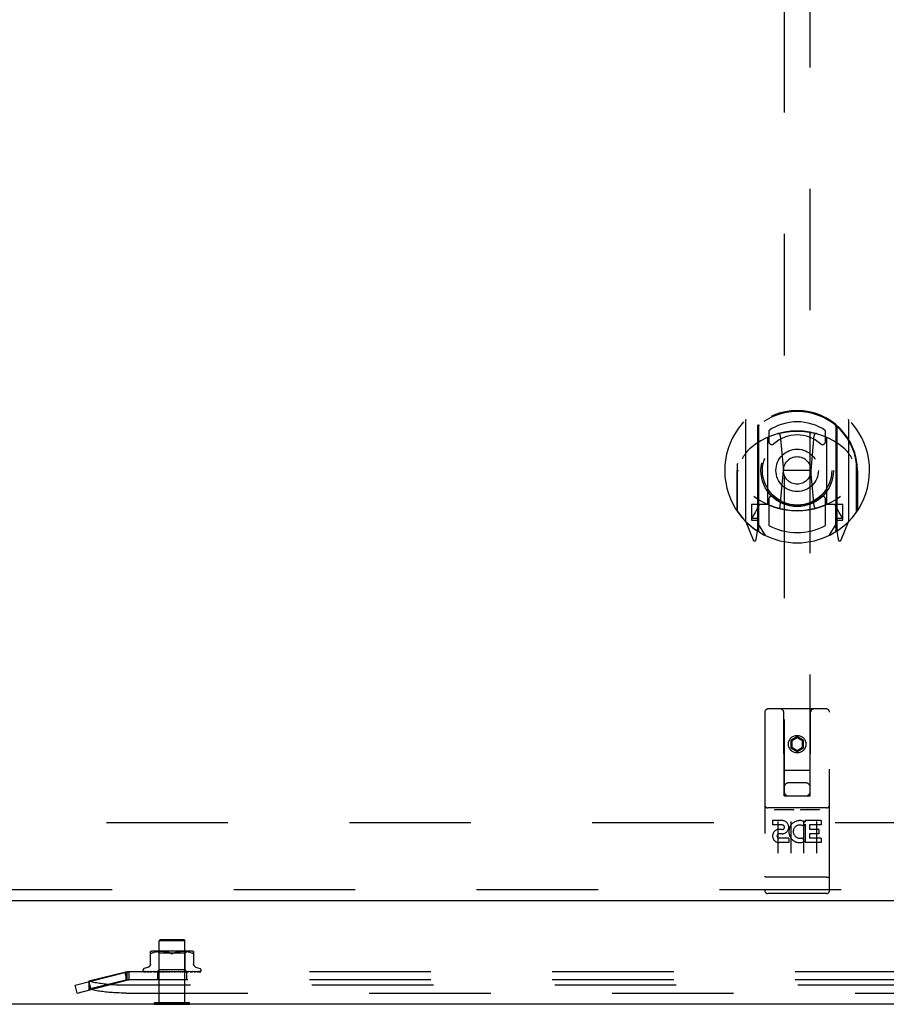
# Model space of a CAD drawing. Header units: inches. Extents: x 0 to 213, y 0 to 138.
# Tile 16 of 50: x 84.05 to 92.42, y 11.03 to 20.55. Entities that reach past the tile are written whole.
import ezdxf

# ---------------------------------------------------------------- set-up
doc = ezdxf.new("R2010")
doc.units = ezdxf.units.IN
doc.header["$LTSCALE"] = 11.736377
doc.header["$MEASUREMENT"] = 0
doc.linetypes.add('HIDDEN', pattern=[0.2, 0.1, -0.1])
doc.layers.get('0').update_dxf_attribs({"linetype": 'CONTINUOUS'})
doc.layers.add('DEFAULT_2', color=8, linetype='HIDDEN')
doc.layers.add('MASTER_DOOR_ASSEMBLY', color=7, linetype='CONTINUOUS')

msp = doc.modelspace()

# ---------------------------------------------------------------- linework, layer by layer
at = {"color": 3, "linetype": 'Continuous'}
msp.add_line((54.7027, 11.032), (101.8427, 11.032), dxfattribs=at)
at = {"color": 7, "linetype": 'Continuous'}
for p, q in [((85.3527, 11.028), (85.3527, 11.032)), ((85.3527, 11.028), (85.6897, 11.028)), ((85.6897, 11.028), (85.6897, 11.032))]:
    msp.add_line(p, q, dxfattribs=at)
at = {"layer": 'DEFAULT_2', "color": 8, "linetype": 'HIDDEN'}
for p, q in [((100.1447, 12.782), (56.4007, 12.782)), ((85.4072, 11.653), (85.3972, 11.643)), ((85.6452, 11.643), (85.3972, 11.643)), ((85.3972, 11.046), (85.3972, 11.643)), ((85.4072, 11.653), (85.6352, 11.653)), ((85.6352, 11.653), (85.6452, 11.643)), ((85.6452, 11.046), (85.6452, 11.643)), ((85.3129, 11.4083), (85.3129, 11.5375)), ((85.336, 11.5257), (85.3275, 11.5221)), ((85.3448, 11.5288), (85.3359, 11.5257)), ((85.7008, 11.543), (85.3416, 11.543)), ((85.3542, 11.5313), (85.3448, 11.5288)), ((85.3637, 11.5333), (85.3541, 11.5313)), ((85.3733, 11.5348), (85.3637, 11.5333)), ((85.3826, 11.5359), (85.3732, 11.5348)), ((85.396, 11.523), (85.376, 11.543)), ((85.3916, 11.5367), (85.3826, 11.5359)), ((85.4002, 11.5372), (85.3915, 11.5367)), ((85.6465, 11.523), (85.396, 11.523)), ((85.396, 11.36), (85.396, 11.523)), ((85.4086, 11.5374), (85.4001, 11.5372)), ((85.4169, 11.5375), (85.4084, 11.5374)), ((85.4253, 11.5374), (85.4167, 11.5375)), ((85.4339, 11.5372), (85.4251, 11.5374)), ((85.4428, 11.5367), (85.4337, 11.5372)), ((85.4519, 11.5359), (85.4426, 11.5367)), ((85.4612, 11.5348), (85.4517, 11.5359)), ((85.4706, 11.5333), (85.4611, 11.5348)), ((85.48, 11.5313), (85.4705, 11.5333)), ((85.4892, 11.5288), (85.4799, 11.5313)), ((85.4981, 11.5258), (85.5067, 11.5221)), ((85.5444, 11.5258), (85.5358, 11.5221)), ((85.5533, 11.5288), (85.5444, 11.5258)), ((85.5626, 11.5313), (85.5533, 11.5288)), ((85.572, 11.5333), (85.5625, 11.5313)), ((85.5814, 11.5348), (85.5719, 11.5333)), ((85.5908, 11.5359), (85.5813, 11.5348)), ((85.5999, 11.5367), (85.5906, 11.5359)), ((85.6088, 11.5372), (85.5997, 11.5367)), ((85.6173, 11.5374), (85.6086, 11.5372)), ((85.6257, 11.5375), (85.6172, 11.5374)), ((85.634, 11.5374), (85.6256, 11.5375)), ((85.6424, 11.5372), (85.6339, 11.5374)), ((85.651, 11.5367), (85.6423, 11.5372)), ((85.6465, 11.523), (85.6665, 11.543)), ((85.6465, 11.36), (85.6465, 11.523)), ((85.6599, 11.5359), (85.6509, 11.5367)), ((85.6693, 11.5348), (85.6598, 11.5359)), ((85.6788, 11.5333), (85.6692, 11.5348)), ((85.6884, 11.5313), (85.6788, 11.5333)), ((85.6977, 11.5288), (85.6883, 11.5313)), ((85.7066, 11.5257), (85.6977, 11.5288)), ((85.7065, 11.5257), (85.715, 11.5221)), ((85.7296, 11.5375), (85.7296, 11.4083)), ((84.5837, 11.212), (85.0643, 11.336)), ((85.0756, 11.3381), (84.7161, 11.2511)), ((85.0643, 11.336), (85.0838, 11.2605)), ((85.1038, 11.3431), (85.0756, 11.3381)), ((85.0756, 11.3381), (85.0756, 11.2625)), ((85.1038, 11.3431), (85.0838, 11.336)), ((85.0838, 11.336), (85.0838, 11.2605)), ((85.1038, 11.3431), (85.1038, 11.263)), ((95.0637, 11.341), (85.1038, 11.341)), ((85.24, 11.3575), (85.24, 11.3567)), ((85.2473, 11.3445), (85.248, 11.344)), ((85.3784, 11.3418), (85.2496, 11.3437)), ((85.3784, 11.3418), (85.2502, 11.3437)), ((85.2932, 11.3886), (85.251, 11.3732)), ((85.3835, 11.3418), (85.2588, 11.3437)), ((85.2597, 11.3437), (85.2609, 11.343)), ((85.3837, 11.3418), (85.2606, 11.3437)), ((85.2776, 11.3437), (85.2771, 11.3437)), ((85.3936, 11.3418), (85.2775, 11.3437)), ((85.2804, 11.3437), (85.2799, 11.3437)), ((85.3939, 11.3418), (85.2804, 11.3437)), ((85.3051, 11.3437), (85.305, 11.3437)), ((85.4083, 11.3418), (85.3051, 11.3437)), ((85.3051, 11.3437), (85.3051, 11.3437)), ((85.309, 11.3437), (85.3089, 11.3437)), ((85.4087, 11.3418), (85.309, 11.3437)), ((85.3146, 11.3425), (85.3217, 11.3416)), ((85.3217, 11.3416), (85.3273, 11.341)), ((85.4272, 11.3418), (85.3404, 11.3437)), ((85.3404, 11.3437), (85.3406, 11.3437)), ((85.3406, 11.3437), (85.3477, 11.3429)), ((85.4276, 11.3418), (85.3452, 11.3437)), ((85.3477, 11.3429), (85.3599, 11.3416)), ((85.3599, 11.3416), (85.3662, 11.341)), ((85.377, 11.341), (85.396, 11.36)), ((85.3784, 11.3418), (85.3784, 11.3418)), ((85.3784, 11.3418), (85.3784, 11.3418)), ((85.3805, 11.341), (85.3835, 11.3418)), ((85.3807, 11.341), (85.3807, 11.263)), ((85.4494, 11.3418), (85.3824, 11.3437)), ((85.3824, 11.3437), (85.3826, 11.3436)), ((85.3826, 11.3436), (85.3951, 11.3424)), ((85.3837, 11.3418), (85.3835, 11.3418)), ((85.3835, 11.3418), (85.3836, 11.3418)), ((85.4499, 11.3418), (85.3878, 11.3437)), ((85.3891, 11.341), (85.3936, 11.3418)), ((85.3939, 11.3418), (85.3936, 11.3418)), ((85.3936, 11.3418), (85.3938, 11.3418)), ((85.3975, 11.341), (85.3938, 11.3418)), ((85.3951, 11.3424), (85.4107, 11.341)), ((85.6465, 11.36), (85.396, 11.36)), ((85.4024, 11.341), (85.4083, 11.3418)), ((85.4087, 11.3418), (85.4083, 11.3418)), ((85.4083, 11.3418), (85.4086, 11.3418)), ((85.4137, 11.341), (85.4086, 11.3418)), ((85.42, 11.341), (85.4271, 11.3418)), ((85.4276, 11.3418), (85.4271, 11.3418)), ((85.4272, 11.3418), (85.4275, 11.3418)), ((85.4339, 11.341), (85.4275, 11.3418)), ((85.4743, 11.3418), (85.4293, 11.3437)), ((85.4293, 11.3437), (85.4296, 11.3436)), ((85.4296, 11.3436), (85.4592, 11.341)), ((85.4748, 11.3418), (85.4353, 11.3437)), ((85.4413, 11.341), (85.4493, 11.3418)), ((85.4495, 11.3418), (85.4493, 11.3418)), ((85.4494, 11.3418), (85.4497, 11.3418)), ((85.4499, 11.3418), (85.4495, 11.3418)), ((85.4572, 11.341), (85.4497, 11.3418)), ((85.4655, 11.341), (85.4741, 11.3418)), ((85.4748, 11.3418), (85.4741, 11.3418)), ((85.4743, 11.3418), (85.4746, 11.3418)), ((85.4828, 11.341), (85.4746, 11.3418)), ((85.5098, 11.341), (85.4799, 11.3436)), ((85.4917, 11.341), (85.5006, 11.3418)), ((85.5018, 11.3418), (85.497, 11.3423)), ((85.5189, 11.341), (85.5278, 11.3418)), ((85.5248, 11.341), (85.5251, 11.3412)), ((85.5265, 11.3418), (85.5275, 11.3426)), ((85.5372, 11.341), (85.5283, 11.3418)), ((85.5463, 11.341), (85.5548, 11.3418)), ((85.582, 11.3436), (85.5544, 11.3418)), ((85.5544, 11.3418), (85.5553, 11.3418)), ((85.555, 11.3418), (85.5548, 11.3418)), ((85.5882, 11.3437), (85.555, 11.3418)), ((85.5641, 11.341), (85.5553, 11.3418)), ((85.588, 11.3436), (85.5582, 11.341)), ((85.5727, 11.341), (85.5806, 11.3418)), ((85.6314, 11.3437), (85.5804, 11.3418)), ((85.5804, 11.3418), (85.5811, 11.3418)), ((85.5809, 11.3418), (85.5806, 11.3418)), ((85.6372, 11.3437), (85.5809, 11.3418)), ((85.5894, 11.341), (85.5811, 11.3418)), ((85.588, 11.3436), (85.5882, 11.3437)), ((85.5973, 11.341), (85.6043, 11.3418)), ((85.6767, 11.3437), (85.6041, 11.3418)), ((85.6041, 11.3418), (85.6047, 11.3418)), ((85.6046, 11.3418), (85.6043, 11.3418)), ((85.6818, 11.3437), (85.6046, 11.3418)), ((85.6122, 11.341), (85.6047, 11.3418)), ((85.6079, 11.341), (85.6369, 11.3436)), ((85.6191, 11.341), (85.6249, 11.3418)), ((85.7163, 11.3437), (85.6248, 11.3418)), ((85.6248, 11.3418), (85.6253, 11.3418)), ((85.6252, 11.3418), (85.6249, 11.3418)), ((85.7206, 11.3437), (85.6252, 11.3418)), ((85.6317, 11.341), (85.6253, 11.3418)), ((85.6369, 11.3436), (85.6372, 11.3437)), ((85.6374, 11.341), (85.6418, 11.3418)), ((85.7488, 11.3437), (85.6418, 11.3418)), ((85.642, 11.3418), (85.6418, 11.3418)), ((85.6418, 11.3418), (85.6421, 11.3418)), ((85.7522, 11.3437), (85.642, 11.3418)), ((85.6473, 11.341), (85.6421, 11.3418)), ((85.6647, 11.3418), (85.6465, 11.36)), ((85.6515, 11.341), (85.6543, 11.3418)), ((85.7731, 11.3437), (85.6543, 11.3418)), ((85.6545, 11.3418), (85.6543, 11.3418)), ((85.6543, 11.3418), (85.6545, 11.3418)), ((85.7754, 11.3437), (85.6545, 11.3418)), ((85.6583, 11.341), (85.6545, 11.3418)), ((85.6617, 11.341), (85.6617, 11.263)), ((85.7895, 11.3437), (85.6621, 11.3418)), ((85.6621, 11.3418), (85.6622, 11.3418)), ((85.6622, 11.3418), (85.6621, 11.3418)), ((85.7938, 11.3437), (85.6647, 11.3418)), ((85.6647, 11.3418), (85.6647, 11.3418)), ((85.6655, 11.341), (85.6647, 11.3418)), ((85.6696, 11.3425), (85.6816, 11.3436)), ((85.6816, 11.3436), (85.6818, 11.3437)), ((85.7063, 11.342), (85.7139, 11.3429)), ((85.7139, 11.3429), (85.7206, 11.3437)), ((85.7206, 11.3437), (85.7206, 11.3437)), ((85.7492, 11.3886), (85.7915, 11.3732)), ((85.7525, 11.3437), (85.7522, 11.3437)), ((85.7762, 11.3437), (85.7754, 11.3437)), ((85.7977, 11.3451), (85.798, 11.3453)), ((85.8025, 11.3575), (85.8025, 11.3567)), ((84.6032, 11.1365), (85.0838, 11.2605)), ((85.0756, 11.2625), (84.7161, 11.1756)), ((84.7161, 11.2511), (84.7161, 11.1756)), ((84.7162, 11.2462), (84.7357, 11.1707)), ((85.1038, 11.2675), (85.0756, 11.2625)), ((85.1038, 11.2675), (85.0838, 11.2605)), ((95.0637, 11.263), (85.1038, 11.263)), ((84.6032, 11.1365), (84.5837, 11.212)), ((95.0882, 11.212), (85.0793, 11.212)), ((85.0793, 11.1365), (95.0882, 11.1365)), ((85.3527, 11.046), (85.6897, 11.046)), ((85.3527, 11.032), (85.3527, 11.046)), ((85.6897, 11.032), (85.6897, 11.046))]:
    msp.add_line(p, q, dxfattribs=at)
for points in [[(85.3275, 11.5221), (85.3247, 11.5208), (85.3223, 11.5199), (85.3202, 11.5192), (85.3184, 11.5188), (85.3168, 11.5187), (85.3155, 11.5188), (85.3144, 11.5192), (85.3136, 11.5199), (85.3131, 11.5208), (85.3129, 11.5221)], [(85.5067, 11.5221), (85.4981, 11.5258), (85.4892, 11.5288)], [(85.5212, 11.5187), (85.5189, 11.5188), (85.5164, 11.519), (85.5139, 11.5195), (85.5115, 11.5202), (85.509, 11.5211), (85.5067, 11.5221)], [(85.5067, 11.5221), (85.5079, 11.5215), (85.5092, 11.521), (85.5106, 11.5205), (85.5121, 11.52)], [(85.5136, 11.5196), (85.5151, 11.5193), (85.5167, 11.519), (85.5182, 11.5188), (85.5197, 11.5187), (85.5212, 11.5187)], [(85.5358, 11.5221), (85.5334, 11.5211), (85.531, 11.5202), (85.5285, 11.5195), (85.5261, 11.519), (85.5236, 11.5188), (85.5212, 11.5187)], [(85.5212, 11.5187), (85.5231, 11.5187), (85.5251, 11.5189), (85.527, 11.5192), (85.5289, 11.5196)], [(85.5308, 11.5201), (85.5326, 11.5207), (85.5342, 11.5214), (85.5358, 11.5221)], [(85.7296, 11.5221), (85.7294, 11.5208), (85.7289, 11.5199), (85.728, 11.5192), (85.727, 11.5188), (85.7257, 11.5187), (85.7241, 11.5188), (85.7223, 11.5192), (85.7202, 11.5199), (85.7177, 11.5208), (85.715, 11.5221)], [(85.1038, 11.341), (85.1005, 11.3409), (85.0971, 11.3405), (85.0938, 11.3398), (85.0905, 11.3388), (85.0871, 11.3375), (85.0838, 11.336)], [(85.2496, 11.3437), (85.249, 11.3437), (85.2484, 11.3438), (85.2478, 11.344), (85.2473, 11.3441), (85.2469, 11.3444)], [(85.2469, 11.3444), (85.2478, 11.3439), (85.2491, 11.3433), (85.2504, 11.3428), (85.2519, 11.3423), (85.2534, 11.3418), (85.2551, 11.3414), (85.2567, 11.341)], [(85.2502, 11.3437), (85.2498, 11.3437), (85.2492, 11.3438), (85.2486, 11.3439), (85.2482, 11.3441), (85.2478, 11.3442), (85.2475, 11.3444), (85.2473, 11.3445), (85.2473, 11.3445)], [(85.2473, 11.3445), (85.2473, 11.3445), (85.2473, 11.3445)], [(85.248, 11.344), (85.2483, 11.3437), (85.2487, 11.3434), (85.2492, 11.3432), (85.2497, 11.3429), (85.2502, 11.3426), (85.2507, 11.3422), (85.2513, 11.3419), (85.2519, 11.3416), (85.2526, 11.3414), (85.2532, 11.3411), (85.2535, 11.341)], [(85.249, 11.3419), (85.2492, 11.3418), (85.2501, 11.3414), (85.251, 11.341)], [(85.2588, 11.3437), (85.2584, 11.3437), (85.2579, 11.3438), (85.2577, 11.3438)], [(85.2577, 11.3438), (85.2591, 11.3435), (85.2611, 11.343), (85.2632, 11.3426), (85.2654, 11.3421), (85.2676, 11.3417), (85.2699, 11.3413), (85.2716, 11.341)], [(85.2593, 11.3439), (85.2592, 11.3439), (85.2592, 11.3439), (85.2592, 11.3439), (85.2594, 11.3438), (85.2597, 11.3437)], [(85.2606, 11.3437), (85.2602, 11.3437), (85.2597, 11.3438), (85.2594, 11.3438), (85.2593, 11.3439)], [(85.2609, 11.343), (85.2614, 11.3427), (85.2619, 11.3424), (85.2625, 11.3422), (85.2631, 11.3419), (85.2637, 11.3416), (85.2643, 11.3413), (85.265, 11.3411), (85.2652, 11.341)], [(85.2771, 11.3437), (85.2791, 11.3434), (85.2819, 11.3429), (85.2847, 11.3425), (85.2876, 11.3421), (85.2905, 11.3417), (85.2935, 11.3413), (85.2954, 11.341)], [(85.2799, 11.3437), (85.2799, 11.3437), (85.28, 11.3437), (85.2802, 11.3436), (85.2805, 11.3435), (85.2809, 11.3433), (85.2814, 11.3431), (85.2826, 11.3425)], [(85.2826, 11.3425), (85.2833, 11.3422), (85.284, 11.3418), (85.2848, 11.3415), (85.2856, 11.3412), (85.2861, 11.341)], [(85.3129, 11.4162), (85.3127, 11.4125), (85.312, 11.4088), (85.3108, 11.4053), (85.3092, 11.4019), (85.3071, 11.3987), (85.3047, 11.3959), (85.3019, 11.3934), (85.2989, 11.3912), (85.2956, 11.3895), (85.2937, 11.3887)], [(85.305, 11.3437), (85.3075, 11.3433), (85.3146, 11.3425)], [(85.3089, 11.3437), (85.3089, 11.3437), (85.3091, 11.3436), (85.3093, 11.3436), (85.3097, 11.3434), (85.3103, 11.3432), (85.3109, 11.343), (85.3115, 11.3427), (85.3122, 11.3423), (85.313, 11.342), (85.3138, 11.3416), (85.3147, 11.3413), (85.3154, 11.341)], [(85.3452, 11.3437), (85.3454, 11.3436), (85.3457, 11.3436), (85.3461, 11.3435), (85.3467, 11.3433), (85.3473, 11.3431), (85.3479, 11.3428), (85.3486, 11.3425), (85.35, 11.3419)], [(85.35, 11.3419), (85.3508, 11.3415), (85.3516, 11.3412), (85.3521, 11.341)], [(85.3771, 11.341), (85.3773, 11.3412), (85.3777, 11.3414), (85.378, 11.3416), (85.3784, 11.3418)], [(85.3774, 11.341), (85.3777, 11.3413), (85.3779, 11.3415), (85.3781, 11.3417), (85.3783, 11.3418), (85.3784, 11.3418), (85.3784, 11.3418)], [(85.378, 11.341), (85.3782, 11.3413), (85.3784, 11.3415), (85.3784, 11.3417), (85.3785, 11.3418), (85.3785, 11.3418), (85.3784, 11.3418)], [(85.3788, 11.341), (85.3787, 11.3412), (85.3785, 11.3414), (85.3785, 11.3416), (85.3784, 11.3418)], [(85.3819, 11.341), (85.3823, 11.3413), (85.3827, 11.3415), (85.383, 11.3417), (85.3833, 11.3418), (85.3835, 11.3418), (85.3835, 11.3418)], [(85.3857, 11.341), (85.3851, 11.3412), (85.3846, 11.3414), (85.3841, 11.3416), (85.3836, 11.3418)], [(85.3838, 11.341), (85.3839, 11.3413), (85.3839, 11.3415), (85.3839, 11.3417), (85.3838, 11.3418), (85.3837, 11.3418)], [(85.3878, 11.3437), (85.3879, 11.3437), (85.3884, 11.3436), (85.3889, 11.3435), (85.3896, 11.3433), (85.3903, 11.3431), (85.391, 11.3428), (85.3917, 11.3424)], [(85.3915, 11.341), (85.392, 11.3413), (85.3925, 11.3415), (85.3929, 11.3417), (85.3932, 11.3418), (85.3936, 11.3418), (85.3936, 11.3418)], [(85.3917, 11.3424), (85.3932, 11.3417), (85.3939, 11.3414), (85.3947, 11.341)], [(85.3946, 11.341), (85.3946, 11.3413), (85.3945, 11.3415), (85.3943, 11.3417), (85.3941, 11.3418), (85.3939, 11.3418)], [(85.4058, 11.341), (85.4064, 11.3413), (85.4069, 11.3415), (85.4074, 11.3417), (85.4078, 11.3418), (85.4083, 11.3418), (85.4083, 11.3418)], [(85.4099, 11.341), (85.4098, 11.3413), (85.4096, 11.3415), (85.4093, 11.3417), (85.409, 11.3418), (85.4087, 11.3418)], [(85.4243, 11.341), (85.4249, 11.3413), (85.4255, 11.3415), (85.426, 11.3417), (85.4265, 11.3418), (85.427, 11.3418), (85.4272, 11.3418)], [(85.4293, 11.341), (85.4291, 11.3413), (85.4288, 11.3415), (85.4284, 11.3417), (85.428, 11.3418), (85.4276, 11.3418)], [(85.4353, 11.3437), (85.4359, 11.3436), (85.4366, 11.3435), (85.4373, 11.3433), (85.438, 11.343), (85.4387, 11.3427), (85.4393, 11.3424), (85.4399, 11.3421), (85.4405, 11.3417), (85.4411, 11.3414), (85.4417, 11.3411), (85.4419, 11.341)], [(85.4462, 11.341), (85.4469, 11.3413), (85.4475, 11.3415), (85.4481, 11.3417), (85.4487, 11.3418), (85.4492, 11.3418), (85.4494, 11.3418)], [(85.452, 11.341), (85.4517, 11.3413), (85.4513, 11.3415), (85.4509, 11.3416), (85.4505, 11.3417), (85.45, 11.3418), (85.4499, 11.3418)], [(85.4709, 11.341), (85.4715, 11.3413), (85.4722, 11.3415), (85.4728, 11.3417), (85.4734, 11.3418), (85.474, 11.3418), (85.4743, 11.3418)], [(85.4772, 11.341), (85.4768, 11.3413), (85.4763, 11.3415), (85.4758, 11.3417), (85.4752, 11.3418), (85.4748, 11.3418)], [(85.497, 11.3423), (85.489, 11.3433), (85.4863, 11.3436)], [(85.4863, 11.3436), (85.4867, 11.3436), (85.4873, 11.3434), (85.488, 11.3432), (85.4886, 11.3429), (85.4891, 11.3427), (85.4896, 11.3424), (85.49, 11.3421), (85.4904, 11.3419), (85.4907, 11.3416), (85.4911, 11.3414), (85.4915, 11.3411), (85.4917, 11.341)], [(85.4974, 11.341), (85.498, 11.3413), (85.4986, 11.3415), (85.4992, 11.3417), (85.4999, 11.3418), (85.5005, 11.3418), (85.5011, 11.3418)], [(85.5018, 11.3418), (85.5012, 11.3418), (85.5006, 11.3418)], [(85.504, 11.341), (85.5035, 11.3413), (85.5029, 11.3415), (85.5024, 11.3417), (85.5018, 11.3418)], [(85.5275, 11.3426), (85.5272, 11.3424), (85.5268, 11.3421), (85.5264, 11.3419), (85.526, 11.3416), (85.5256, 11.3414), (85.5251, 11.3412)], [(85.5251, 11.3412), (85.5253, 11.3413), (85.5259, 11.3415), (85.5265, 11.3417), (85.5271, 11.3418), (85.5277, 11.3418), (85.5283, 11.3418)], [(85.5256, 11.341), (85.5258, 11.3412), (85.526, 11.3413), (85.5262, 11.3415), (85.5263, 11.3416), (85.5264, 11.3417), (85.5265, 11.3417)], [(85.5265, 11.3417), (85.5266, 11.3418), (85.5266, 11.3419), (85.5267, 11.3419), (85.5267, 11.3419), (85.5268, 11.342), (85.5269, 11.3421), (85.5269, 11.3421), (85.527, 11.3422), (85.5271, 11.3423), (85.5272, 11.3424), (85.5273, 11.3424), (85.5275, 11.3425), (85.5275, 11.3426)], [(85.5275, 11.3426), (85.5279, 11.3428), (85.5283, 11.343), (85.5287, 11.3432), (85.5293, 11.3434), (85.5298, 11.3435), (85.5304, 11.3436), (85.531, 11.3437), (85.5316, 11.3436)], [(85.5314, 11.341), (85.5309, 11.3413), (85.5303, 11.3415), (85.5297, 11.3417), (85.529, 11.3418), (85.5284, 11.3418), (85.5278, 11.3418)], [(85.552, 11.341), (85.5525, 11.3413), (85.553, 11.3415), (85.5536, 11.3417), (85.5541, 11.3418), (85.5544, 11.3418)], [(85.5585, 11.341), (85.5579, 11.3413), (85.5573, 11.3415), (85.5566, 11.3417), (85.556, 11.3418), (85.5554, 11.3418), (85.555, 11.3418)], [(85.5759, 11.341), (85.5762, 11.3412), (85.5767, 11.3414), (85.5777, 11.342)], [(85.5777, 11.342), (85.5782, 11.3423), (85.5787, 11.3426), (85.5793, 11.3429), (85.5799, 11.3432), (85.5806, 11.3434), (85.5813, 11.3436), (85.5819, 11.3436), (85.5821, 11.3437)], [(85.5781, 11.341), (85.5785, 11.3413), (85.579, 11.3415), (85.5795, 11.3417), (85.58, 11.3418), (85.5804, 11.3418)], [(85.5842, 11.341), (85.5836, 11.3413), (85.5829, 11.3415), (85.5823, 11.3417), (85.5817, 11.3418), (85.5812, 11.3418), (85.5809, 11.3418)], [(85.6022, 11.341), (85.6025, 11.3413), (85.6028, 11.3415), (85.6032, 11.3417), (85.6037, 11.3418), (85.6041, 11.3418)], [(85.6076, 11.341), (85.607, 11.3413), (85.6064, 11.3415), (85.6058, 11.3417), (85.6053, 11.3418), (85.6047, 11.3418), (85.6046, 11.3418)], [(85.6233, 11.341), (85.6235, 11.3413), (85.6238, 11.3415), (85.6241, 11.3417), (85.6244, 11.3418), (85.6248, 11.3418)], [(85.6246, 11.341), (85.6253, 11.3413), (85.6259, 11.3416)], [(85.6279, 11.341), (85.6273, 11.3413), (85.6268, 11.3415), (85.6263, 11.3417), (85.6258, 11.3418), (85.6253, 11.3418), (85.6252, 11.3418)], [(85.6259, 11.3416), (85.6273, 11.3423), (85.628, 11.3427), (85.6287, 11.343), (85.6294, 11.3432), (85.6301, 11.3435), (85.6308, 11.3436), (85.6313, 11.3437), (85.6314, 11.3437)], [(85.6408, 11.341), (85.6408, 11.3413), (85.641, 11.3415), (85.6412, 11.3417), (85.6414, 11.3418), (85.6418, 11.3418)], [(85.6444, 11.341), (85.6438, 11.3413), (85.6433, 11.3415), (85.6429, 11.3417), (85.6425, 11.3418), (85.6421, 11.3418), (85.642, 11.3418)], [(85.6539, 11.341), (85.6538, 11.3413), (85.6539, 11.3415), (85.654, 11.3417), (85.6541, 11.3418), (85.6543, 11.3418)], [(85.6564, 11.341), (85.6559, 11.3413), (85.6555, 11.3415), (85.6551, 11.3417), (85.6548, 11.3418), (85.6546, 11.3418), (85.6545, 11.3418)], [(85.6546, 11.341), (85.657, 11.3412), (85.6696, 11.3425)], [(85.6609, 11.341), (85.6612, 11.3412), (85.6615, 11.3414), (85.6618, 11.3416), (85.6621, 11.3418)], [(85.6622, 11.341), (85.6621, 11.3413), (85.662, 11.3415), (85.6619, 11.3417), (85.662, 11.3418), (85.6621, 11.3418)], [(85.6643, 11.341), (85.6638, 11.3412), (85.6633, 11.3414), (85.6628, 11.3416), (85.6622, 11.3418)], [(85.6635, 11.341), (85.6631, 11.3413), (85.6628, 11.3415), (85.6625, 11.3417), (85.6623, 11.3418), (85.6622, 11.3418), (85.6622, 11.3418)], [(85.6652, 11.341), (85.6651, 11.3412), (85.665, 11.3414), (85.6649, 11.3416), (85.6647, 11.3418)], [(85.6697, 11.341), (85.6699, 11.3411), (85.6707, 11.3414), (85.6716, 11.3418)], [(85.6716, 11.3418), (85.6731, 11.3425), (85.6739, 11.3429), (85.6746, 11.3432), (85.6753, 11.3434), (85.6759, 11.3436), (85.6763, 11.3436), (85.6767, 11.3437)], [(85.6965, 11.341), (85.6987, 11.3413), (85.7063, 11.342)], [(85.7096, 11.341), (85.7101, 11.3412), (85.711, 11.3416), (85.7118, 11.3419), (85.7132, 11.3426)], [(85.7132, 11.3426), (85.7139, 11.3429), (85.7145, 11.3431), (85.7151, 11.3434), (85.7156, 11.3435), (85.716, 11.3436), (85.7162, 11.3437), (85.7163, 11.3437)], [(85.7488, 11.3887), (85.7468, 11.3895), (85.7436, 11.3912), (85.7405, 11.3934), (85.7378, 11.3959), (85.7354, 11.3987), (85.7333, 11.4019), (85.7317, 11.4053), (85.7305, 11.4088), (85.7298, 11.4125), (85.7296, 11.4162)], [(85.732, 11.341), (85.7341, 11.3413), (85.7373, 11.3416), (85.7406, 11.3421), (85.7438, 11.3425), (85.747, 11.3429), (85.7524, 11.3437)], [(85.7428, 11.341), (85.743, 11.3411), (85.7439, 11.3414), (85.7447, 11.3418), (85.7455, 11.3422), (85.7469, 11.3428)], [(85.7469, 11.3428), (85.7475, 11.3431), (85.748, 11.3433), (85.7485, 11.3435), (85.7487, 11.3436)], [(85.7487, 11.3436), (85.7488, 11.3436), (85.749, 11.3437), (85.749, 11.3437), (85.7489, 11.3437), (85.7488, 11.3437)], [(85.76, 11.341), (85.7619, 11.3413), (85.7645, 11.3417), (85.7671, 11.3421), (85.7696, 11.3425), (85.7721, 11.343), (85.7745, 11.3434), (85.7762, 11.3437)], [(85.768, 11.341), (85.7686, 11.3412), (85.7693, 11.3415), (85.77, 11.3418), (85.7707, 11.3421), (85.7713, 11.3425), (85.7719, 11.3428), (85.7729, 11.3433)], [(85.7729, 11.3433), (85.7734, 11.3435), (85.7737, 11.3437), (85.7739, 11.3438), (85.774, 11.3438)], [(85.774, 11.3438), (85.774, 11.3438), (85.774, 11.3438), (85.7738, 11.3437), (85.7734, 11.3437), (85.7731, 11.3437)], [(85.7795, 11.341), (85.7811, 11.3413), (85.7831, 11.3417), (85.785, 11.3422), (85.7867, 11.3426), (85.7885, 11.3431), (85.7901, 11.3436), (85.7912, 11.344)], [(85.7843, 11.341), (85.785, 11.3413), (85.7857, 11.3416), (85.7864, 11.3419), (85.787, 11.3422), (85.7876, 11.3425), (85.7882, 11.3428), (85.7887, 11.3431), (85.7892, 11.3434), (85.79, 11.3439)], [(85.7903, 11.3441), (85.7903, 11.3441), (85.7903, 11.3441), (85.7902, 11.3441), (85.79, 11.344), (85.7896, 11.3438), (85.7892, 11.3437), (85.7887, 11.3437), (85.7883, 11.3437)], [(85.7912, 11.344), (85.7911, 11.3439), (85.7906, 11.3438), (85.79, 11.3437), (85.7895, 11.3437)], [(85.7898, 11.341), (85.7913, 11.3415), (85.7926, 11.3419), (85.7938, 11.3425), (85.795, 11.3431), (85.7962, 11.3438), (85.7973, 11.3446), (85.7981, 11.3455)], [(85.79, 11.3439), (85.7902, 11.344), (85.7903, 11.3441)], [(85.7913, 11.341), (85.7916, 11.3411), (85.792, 11.3413), (85.7925, 11.3415), (85.7929, 11.3417), (85.7932, 11.3419), (85.7936, 11.3421), (85.794, 11.3423), (85.7943, 11.3425), (85.7947, 11.3427), (85.795, 11.3429), (85.7953, 11.3431), (85.7956, 11.3433), (85.7959, 11.3435), (85.7961, 11.3437), (85.7964, 11.3439), (85.7966, 11.3441), (85.7969, 11.3443), (85.7971, 11.3445), (85.7973, 11.3446), (85.7974, 11.3448), (85.7976, 11.345), (85.7977, 11.3451)], [(85.798, 11.3453), (85.798, 11.3453), (85.798, 11.3453), (85.7979, 11.3453), (85.7978, 11.3452), (85.7976, 11.345), (85.7974, 11.3449), (85.7972, 11.3447), (85.797, 11.3446), (85.7967, 11.3444), (85.7965, 11.3443), (85.7962, 11.3442), (85.7959, 11.3441), (85.7956, 11.344), (85.7953, 11.3439), (85.795, 11.3438), (85.7946, 11.3437), (85.7943, 11.3437), (85.794, 11.3437), (85.7938, 11.3437)], [(85.0793, 11.212), (85.0623, 11.2121), (85.0454, 11.2123), (85.0285, 11.2127), (85.0117, 11.2132), (84.995, 11.2138), (84.9783, 11.2146), (84.9618, 11.2155), (84.9454, 11.2166), (84.9292, 11.2178), (84.9131, 11.2191), (84.8972, 11.2206), (84.8816, 11.2222), (84.8661, 11.2239), (84.8509, 11.2258), (84.836, 11.2278), (84.8213, 11.2299), (84.807, 11.2322), (84.7929, 11.2345), (84.7792, 11.237), (84.7658, 11.2396), (84.7528, 11.2423), (84.7402, 11.2451), (84.7279, 11.2481), (84.7161, 11.2511)], [(85.1038, 11.263), (85.1005, 11.263), (85.0971, 11.2627), (85.0938, 11.2624), (85.0905, 11.2619), (85.0871, 11.2613), (85.0838, 11.2605)], [(85.0793, 11.1365), (85.0623, 11.1366), (85.0454, 11.1368), (85.0285, 11.1371), (85.0117, 11.1376), (84.995, 11.1383), (84.9783, 11.1391), (84.9618, 11.14), (84.9454, 11.1411), (84.9292, 11.1423), (84.9131, 11.1436), (84.8972, 11.1451), (84.8816, 11.1467), (84.8661, 11.1484), (84.8509, 11.1503), (84.836, 11.1523), (84.8213, 11.1544), (84.807, 11.1566), (84.7929, 11.159), (84.7792, 11.1615), (84.7658, 11.1641), (84.7528, 11.1668), (84.7402, 11.1696), (84.7279, 11.1725), (84.7161, 11.1756)]]:
    msp.add_lwpolyline(points, dxfattribs=at)
for centre, radius, start, end in [((85.3416, 11.4655), 0.0776, 90, 112.07607), ((85.7008, 11.4655), 0.0776, 67.92393, 90), ((85.1038, 11.183), 0.158, 90, 104.46683), ((85.2567, 11.3575), 0.0167, 110, 180), ((85.2567, 11.3567), 0.0167, 180, 242.85123), ((85.7858, 11.3575), 0.0167, 0, 70), ((85.7858, 11.3567), 0.0167, 317.76466, 360), ((85.1038, 11.183), 0.08, 90, 104.46683)]:
    msp.add_arc(centre, radius, start, end, dxfattribs=at)
at = {"layer": 'MASTER_DOOR_ASSEMBLY', "color": 8, "linetype": 'HIDDEN'}
for p, q in [((91.4362, 44.2946), (91.4362, 13.0428)), ((91.6862, 13.0428), (91.6862, 44.2946)), ((91.0612, 16.6705), (91.0612, 15.7031)), ((92.0612, 15.7031), (92.0612, 16.6705)), ((91.1787, 16.6167), (91.1787, 15.6005)), ((91.1862, 16.6119), (91.1862, 15.6088)), ((91.2862, 16.5722), (91.2862, 16.4694)), ((91.8362, 16.4694), (91.8362, 16.5722)), ((91.9362, 16.6119), (91.9362, 15.6088)), ((91.9437, 16.6167), (91.9437, 15.6005)), ((91.2787, 15.8687), (91.2787, 16.4999)), ((91.3986, 16.5261), (91.4287, 16.1868)), ((91.7239, 16.5261), (91.6937, 16.1868)), ((91.8437, 16.4999), (91.8437, 15.8687)), ((90.9787, 16.1868), (90.9937, 16.1868)), ((90.9787, 16.1868), (90.9787, 15.7986)), ((90.9862, 16.2535), (90.9864, 16.2561)), ((90.9862, 15.7959), (90.9862, 16.2535)), ((91.3981, 15.8426), (91.4287, 16.1868)), ((91.6937, 16.1868), (91.4287, 16.1868)), ((91.7243, 15.8426), (91.6937, 16.1868)), ((92.1437, 16.1868), (92.1287, 16.1868)), ((92.1362, 16.2535), (92.1361, 16.2561)), ((92.1362, 15.7959), (92.1362, 16.2535)), ((92.1437, 16.1868), (92.1437, 15.7986)), ((91.2862, 15.9082), (91.2862, 15.6555)), ((91.8362, 15.6555), (91.8362, 15.9082)), ((91.1787, 15.8577), (91.1187, 15.8577)), ((91.1187, 15.8577), (91.1187, 15.7077)), ((91.1887, 15.8408), (91.1887, 15.6335)), ((91.2787, 15.8588), (91.2062, 15.8588)), ((91.2746, 15.8608), (91.2087, 15.8608)), ((91.9162, 15.8588), (91.8437, 15.8588)), ((91.9137, 15.8608), (91.8479, 15.8608)), ((91.9337, 15.6335), (91.9337, 15.8408)), ((92.0037, 15.8577), (91.9437, 15.8577)), ((92.0037, 15.7077), (92.0037, 15.8577)), ((91.1187, 15.7077), (91.1787, 15.7077)), ((91.1565, 15.7813), (91.127, 15.7354)), ((91.1312, 15.7277), (91.1862, 15.7277)), ((91.9362, 15.7277), (91.9912, 15.7277)), ((91.9437, 15.7077), (92.0037, 15.7077)), ((91.9954, 15.7354), (91.966, 15.7813)), ((91.0656, 15.6925), (91.1358, 15.517)), ((91.1572, 15.6172), (91.1617, 15.614)), ((91.2562, 15.5587), (91.1862, 15.6677)), ((91.9362, 15.6677), (91.8662, 15.5587)), ((91.9646, 15.6167), (91.965, 15.617)), ((91.965, 15.617), (91.9653, 15.6172)), ((91.965, 15.617), (91.9653, 15.6172)), ((91.9866, 15.517), (92.0569, 15.6925)), ((91.1645, 15.5199), (91.1787, 15.6005)), ((91.9437, 15.6005), (91.958, 15.5199)), ((91.2487, 13.8528), (91.2487, 12.1278)), ((91.8437, 13.8828), (91.2787, 13.8828)), ((91.4347, 13.0428), (91.4312, 13.8528)), ((91.6877, 13.0428), (91.6912, 13.8528)), ((91.8737, 12.1278), (91.8737, 13.8528)), ((91.5612, 13.6153), (91.4987, 13.5792)), ((91.6237, 13.5792), (91.5612, 13.6153)), ((91.5612, 13.6153), (91.5612, 13.6037)), ((91.4987, 13.5792), (91.5087, 13.5734)), ((91.4987, 13.5792), (91.4987, 13.507)), ((91.5612, 13.6037), (91.5087, 13.5734)), ((91.5087, 13.5734), (91.5087, 13.5128)), ((91.6137, 13.5734), (91.5612, 13.6037)), ((91.6237, 13.5792), (91.6137, 13.5734)), ((91.6137, 13.5128), (91.6137, 13.5734)), ((91.6237, 13.507), (91.6237, 13.5792)), ((91.4987, 13.507), (91.5087, 13.5128)), ((91.4987, 13.507), (91.5612, 13.4709)), ((91.5087, 13.5128), (91.5612, 13.4825)), ((91.5612, 13.4825), (91.6137, 13.5128)), ((91.5612, 13.4709), (91.6237, 13.507)), ((91.5612, 13.4709), (91.5612, 13.4825)), ((91.6237, 13.507), (91.6137, 13.5128)), ((91.4337, 13.2928), (91.6888, 13.2928)), ((91.6462, 13.1678), (91.4762, 13.1678)), ((91.4347, 13.0428), (91.4362, 13.0428)), ((91.4362, 13.0428), (91.6862, 13.0428)), ((91.6862, 13.0428), (91.6877, 13.0428)), ((91.8437, 12.9258), (91.2787, 12.9258)), ((91.3501, 12.9098), (91.5221, 12.9098)), ((91.6001, 12.9098), (91.7721, 12.9098)), ((91.4168, 12.8038), (91.3244, 12.8038)), ((91.3244, 12.8038), (91.3244, 12.7614)), ((91.4168, 12.7614), (91.3244, 12.7614)), ((91.3737, 12.7949), (91.3737, 12.4889)), ((91.4987, 12.7949), (91.4987, 12.4889)), ((91.6237, 12.7949), (91.6237, 12.4889)), ((91.637, 12.7682), (91.6239, 12.7496)), ((91.6334, 12.7933), (91.637, 12.7915)), ((91.7931, 12.8038), (91.637, 12.8038)), ((91.637, 12.8038), (91.637, 12.7915)), ((91.637, 12.7682), (91.637, 12.5906)), ((91.7931, 12.7614), (91.6796, 12.7614)), ((91.6796, 12.7614), (91.6796, 12.7179)), ((91.7487, 12.7949), (91.7487, 12.4889)), ((91.7931, 12.8038), (91.7931, 12.7614)), ((91.4207, 12.7178), (91.3745, 12.7178)), ((91.4168, 12.6769), (91.3883, 12.6769)), ((91.7718, 12.7179), (91.6796, 12.7179)), ((91.7718, 12.6755), (91.6796, 12.6755)), ((91.6796, 12.6755), (91.6796, 12.633)), ((91.7718, 12.7179), (91.7718, 12.6755)), ((91.4807, 12.633), (91.3883, 12.633)), ((91.4807, 12.5906), (91.3883, 12.5906)), ((91.4807, 12.633), (91.4807, 12.5906)), ((91.6126, 12.6387), (91.6295, 12.5996)), ((91.7931, 12.5906), (91.637, 12.5906)), ((91.7931, 12.633), (91.6796, 12.633)), ((91.7931, 12.633), (91.7931, 12.5906)), ((91.2665, 12.2565), (91.2657, 12.2565)), ((91.2673, 12.2564), (91.2665, 12.2565)), ((91.268, 12.2563), (91.2673, 12.2564)), ((91.2688, 12.2562), (91.268, 12.2563)), ((91.2696, 12.2562), (91.2688, 12.2562)), ((91.2704, 12.2561), (91.2696, 12.2562)), ((91.2712, 12.256), (91.2704, 12.2561)), ((91.2721, 12.256), (91.2712, 12.256)), ((91.2729, 12.2559), (91.2721, 12.256)), ((91.2737, 12.2559), (91.2729, 12.2559)), ((91.2745, 12.2559), (91.2737, 12.2559)), ((91.2754, 12.2558), (91.2745, 12.2559)), ((91.2762, 12.2558), (91.2754, 12.2558)), ((91.2771, 12.2558), (91.2762, 12.2558)), ((91.2779, 12.2558), (91.2771, 12.2558)), ((91.2787, 12.2558), (91.2779, 12.2558)), ((91.8442, 12.2558), (91.2787, 12.2558)), ((91.8442, 12.2558), (91.845, 12.2558)), ((91.845, 12.2558), (91.8458, 12.2558)), ((91.8458, 12.2558), (91.8467, 12.2558)), ((91.8467, 12.2558), (91.8475, 12.2559)), ((91.8475, 12.2559), (91.8483, 12.2559)), ((91.8483, 12.2559), (91.8492, 12.2559)), ((91.8492, 12.2559), (91.85, 12.256)), ((91.85, 12.256), (91.8508, 12.256)), ((91.8508, 12.256), (91.8516, 12.2561)), ((91.8516, 12.2561), (91.8524, 12.2561)), ((91.8524, 12.2561), (91.8532, 12.2562)), ((91.8532, 12.2562), (91.854, 12.2563)), ((91.854, 12.2563), (91.8548, 12.2563)), ((91.8548, 12.2563), (91.8556, 12.2564)), ((91.8556, 12.2564), (91.8564, 12.2565)), ((91.8564, 12.2565), (91.8571, 12.2566)), ((91.8571, 12.2566), (91.8579, 12.2567)), ((94.3322, 12.136), (55.0257, 12.136)), ((91.8437, 12.0978), (91.2787, 12.0978))]:
    msp.add_line(p, q, dxfattribs=at)
at = {"layer": 'MASTER_DOOR_ASSEMBLY', "color": 3, "linetype": 'Continuous'}
msp.add_line((55.0257, 12.032), (94.3322, 12.032), dxfattribs=at)
at = {"layer": 'MASTER_DOOR_ASSEMBLY', "color": 8, "linetype": 'HIDDEN'}
for points in [[(91.3733, 16.5436), (91.3787, 16.5451), (91.3841, 16.5465), (91.3895, 16.5479), (91.3949, 16.5493), (91.4004, 16.5506), (91.4058, 16.5518), (91.4113, 16.5531), (91.4168, 16.5542), (91.4223, 16.5554), (91.4277, 16.5565), (91.4332, 16.5575), (91.4387, 16.5585), (91.4443, 16.5595), (91.4498, 16.5604), (91.4553, 16.5612), (91.4608, 16.5621), (91.4664, 16.5628), (91.4719, 16.5636), (91.4775, 16.5643), (91.483, 16.5649), (91.4886, 16.5655), (91.4942, 16.5661), (91.4998, 16.5666), (91.5053, 16.5671), (91.5109, 16.5675), (91.5165, 16.5679), (91.5221, 16.5682), (91.5277, 16.5685), (91.5333, 16.5687), (91.5389, 16.5689), (91.5444, 16.5691), (91.55, 16.5692), (91.5556, 16.5693), (91.5612, 16.5693), (91.5668, 16.5693), (91.5724, 16.5692), (91.578, 16.5691), (91.5836, 16.5689), (91.5892, 16.5687), (91.5948, 16.5685), (91.6004, 16.5682), (91.606, 16.5679), (91.6116, 16.5675), (91.6171, 16.5671), (91.6227, 16.5666), (91.6283, 16.5661), (91.6339, 16.5655), (91.6394, 16.5649), (91.645, 16.5643), (91.6505, 16.5636), (91.6561, 16.5628), (91.6616, 16.5621), (91.6672, 16.5612), (91.6727, 16.5604), (91.6782, 16.5595), (91.6837, 16.5585), (91.6892, 16.5575), (91.6947, 16.5565), (91.7002, 16.5554), (91.7057, 16.5542), (91.7112, 16.5531), (91.7166, 16.5518), (91.7221, 16.5506), (91.7275, 16.5493), (91.733, 16.5479), (91.7384, 16.5465), (91.7438, 16.5451), (91.7492, 16.5436)], [(91.1069, 16.4018), (91.1054, 16.4005), (91.1039, 16.3992), (91.1023, 16.3978), (91.1007, 16.3963), (91.0991, 16.3948), (91.0974, 16.3932), (91.0957, 16.3915), (91.094, 16.3898), (91.0923, 16.388), (91.0905, 16.3861), (91.0886, 16.3842), (91.0868, 16.3822), (91.0849, 16.3801), (91.083, 16.3779), (91.081, 16.3756), (91.079, 16.3732), (91.0769, 16.3708), (91.0748, 16.3682), (91.0727, 16.3656), (91.0706, 16.3629), (91.0683, 16.36), (91.0661, 16.357), (91.0638, 16.354), (91.0614, 16.3508), (91.0591, 16.3474), (91.0566, 16.344), (91.0541, 16.3404), (91.0516, 16.3366), (91.0489, 16.3327), (91.0463, 16.3286), (91.0435, 16.3244), (91.0407, 16.32), (91.0379, 16.3154), (91.0349, 16.3105), (91.0319, 16.3055), (91.0287, 16.3002)], [(92.0937, 16.3002), (92.0906, 16.3055), (92.0876, 16.3105), (92.0846, 16.3153), (92.0818, 16.32), (92.079, 16.3244), (92.0762, 16.3286), (92.0736, 16.3327), (92.0709, 16.3366), (92.0684, 16.3403), (92.0659, 16.3439), (92.0635, 16.3474), (92.0611, 16.3507), (92.0587, 16.3539), (92.0564, 16.357), (92.0542, 16.36), (92.0519, 16.3628), (92.0498, 16.3656), (92.0476, 16.3682), (92.0456, 16.3708), (92.0435, 16.3732), (92.0415, 16.3756), (92.0395, 16.3779), (92.0376, 16.3801), (92.0357, 16.3822), (92.0338, 16.3842), (92.032, 16.3861), (92.0302, 16.388), (92.0285, 16.3898), (92.0267, 16.3915), (92.025, 16.3932), (92.0234, 16.3948), (92.0218, 16.3963), (92.0202, 16.3978), (92.0186, 16.3992), (92.0171, 16.4005), (92.0156, 16.4018)], [(91.3437, 12.9086), (91.3438, 12.9086), (91.3439, 12.9087), (91.344, 12.9087), (91.3441, 12.9088), (91.3442, 12.9088), (91.3443, 12.9089), (91.3444, 12.9089), (91.3445, 12.9089), (91.3446, 12.909), (91.3447, 12.909), (91.3448, 12.9091), (91.3449, 12.9091), (91.345, 12.9091), (91.3451, 12.9092), (91.3452, 12.9092), (91.3454, 12.9092), (91.3455, 12.9093), (91.3456, 12.9093), (91.3457, 12.9093), (91.3459, 12.9094), (91.346, 12.9094), (91.3461, 12.9094), (91.3463, 12.9095), (91.3464, 12.9095), (91.3466, 12.9095), (91.3467, 12.9095), (91.3469, 12.9096), (91.347, 12.9096), (91.3472, 12.9096), (91.3473, 12.9096), (91.3475, 12.9096), (91.3477, 12.9097), (91.3478, 12.9097), (91.348, 12.9097), (91.3482, 12.9097), (91.3483, 12.9097), (91.3485, 12.9097), (91.3487, 12.9098), (91.3489, 12.9098), (91.3491, 12.9098), (91.3493, 12.9098), (91.3495, 12.9098), (91.3497, 12.9098), (91.3499, 12.9098), (91.3501, 12.9098)], [(91.5221, 12.9098), (91.5224, 12.9098), (91.5226, 12.9098), (91.5228, 12.9098), (91.523, 12.9098), (91.5232, 12.9098), (91.5234, 12.9098), (91.5236, 12.9098), (91.5238, 12.9098), (91.5239, 12.9097), (91.5241, 12.9097), (91.5243, 12.9097), (91.5245, 12.9097), (91.5247, 12.9097), (91.5248, 12.9097), (91.525, 12.9096), (91.5251, 12.9096), (91.5253, 12.9096), (91.5255, 12.9096), (91.5256, 12.9096), (91.5258, 12.9095), (91.5259, 12.9095), (91.5261, 12.9095), (91.5262, 12.9095), (91.5263, 12.9094), (91.5265, 12.9094), (91.5266, 12.9094), (91.5267, 12.9093), (91.5269, 12.9093), (91.527, 12.9093), (91.5271, 12.9092), (91.5272, 12.9092), (91.5273, 12.9092), (91.5275, 12.9091), (91.5276, 12.9091), (91.5277, 12.9091), (91.5278, 12.909), (91.5279, 12.909), (91.528, 12.9089), (91.5281, 12.9089), (91.5282, 12.9089), (91.5283, 12.9088), (91.5284, 12.9088), (91.5285, 12.9087), (91.5286, 12.9087), (91.5287, 12.9086), (91.5287, 12.9086)], [(91.5937, 12.9086), (91.5938, 12.9086), (91.5939, 12.9087), (91.594, 12.9087), (91.5941, 12.9088), (91.5942, 12.9088), (91.5943, 12.9089), (91.5944, 12.9089), (91.5945, 12.9089), (91.5946, 12.909), (91.5947, 12.909), (91.5948, 12.9091), (91.5949, 12.9091), (91.595, 12.9091), (91.5951, 12.9092), (91.5953, 12.9092), (91.5954, 12.9092), (91.5955, 12.9093), (91.5956, 12.9093), (91.5957, 12.9093), (91.5959, 12.9094), (91.596, 12.9094), (91.5961, 12.9094), (91.5963, 12.9095), (91.5964, 12.9095), (91.5966, 12.9095), (91.5967, 12.9095), (91.5969, 12.9096), (91.597, 12.9096), (91.5972, 12.9096), (91.5973, 12.9096), (91.5975, 12.9096), (91.5977, 12.9097), (91.5978, 12.9097), (91.598, 12.9097), (91.5982, 12.9097), (91.5983, 12.9097), (91.5985, 12.9097), (91.5987, 12.9098), (91.5989, 12.9098), (91.5991, 12.9098), (91.5993, 12.9098), (91.5995, 12.9098), (91.5997, 12.9098), (91.5999, 12.9098), (91.6001, 12.9098)], [(91.7721, 12.9098), (91.7724, 12.9098), (91.7726, 12.9098), (91.7728, 12.9098), (91.773, 12.9098), (91.7732, 12.9098), (91.7734, 12.9098), (91.7736, 12.9098), (91.7738, 12.9098), (91.7739, 12.9097), (91.7741, 12.9097), (91.7743, 12.9097), (91.7745, 12.9097), (91.7747, 12.9097), (91.7748, 12.9097), (91.775, 12.9096), (91.7752, 12.9096), (91.7753, 12.9096), (91.7755, 12.9096), (91.7756, 12.9096), (91.7758, 12.9095), (91.7759, 12.9095), (91.7761, 12.9095), (91.7762, 12.9095), (91.7763, 12.9094), (91.7765, 12.9094), (91.7766, 12.9094), (91.7767, 12.9093), (91.7769, 12.9093), (91.777, 12.9093), (91.7771, 12.9092), (91.7772, 12.9092), (91.7773, 12.9092), (91.7775, 12.9091), (91.7776, 12.9091), (91.7777, 12.9091), (91.7778, 12.909), (91.7779, 12.909), (91.778, 12.9089), (91.7781, 12.9089), (91.7782, 12.9089), (91.7783, 12.9088), (91.7784, 12.9088), (91.7785, 12.9087), (91.7786, 12.9087), (91.7787, 12.9086), (91.7787, 12.9086)], [(91.2657, 12.2565), (91.265, 12.2566), (91.2646, 12.2567), (91.2642, 12.2567), (91.2639, 12.2568), (91.2635, 12.2568), (91.2631, 12.2569), (91.2628, 12.2569), (91.2624, 12.257), (91.2621, 12.2571), (91.2617, 12.2571), (91.2614, 12.2572), (91.261, 12.2572), (91.2607, 12.2573), (91.2604, 12.2574), (91.26, 12.2574), (91.2597, 12.2575), (91.2594, 12.2576), (91.2591, 12.2576), (91.2588, 12.2577), (91.2584, 12.2578), (91.2581, 12.2578), (91.2578, 12.2579), (91.2575, 12.258), (91.2572, 12.2581), (91.2569, 12.2581), (91.2567, 12.2582), (91.2564, 12.2583), (91.2561, 12.2584), (91.2558, 12.2584), (91.2555, 12.2585), (91.2553, 12.2586), (91.255, 12.2587), (91.2548, 12.2588), (91.2545, 12.2589), (91.2543, 12.2589), (91.254, 12.259), (91.2538, 12.2591), (91.2536, 12.2592), (91.2533, 12.2593), (91.2531, 12.2594), (91.2529, 12.2595), (91.2527, 12.2596), (91.2525, 12.2596), (91.2523, 12.2597), (91.2521, 12.2598), (91.2519, 12.2599), (91.2517, 12.26), (91.2515, 12.2601), (91.2514, 12.2602), (91.2512, 12.2603), (91.251, 12.2604), (91.2509, 12.2605), (91.2507, 12.2606), (91.2506, 12.2607), (91.2504, 12.2608), (91.2503, 12.2609), (91.2502, 12.261), (91.25, 12.2611), (91.2499, 12.2612), (91.2498, 12.2613), (91.2497, 12.2614), (91.2496, 12.2615), (91.2495, 12.2616), (91.2494, 12.2617), (91.2493, 12.2618), (91.2492, 12.2619), (91.2492, 12.262), (91.2491, 12.2621), (91.249, 12.2622), (91.249, 12.2623), (91.2489, 12.2624), (91.2489, 12.2625), (91.2488, 12.2626), (91.2488, 12.2627), (91.2488, 12.2628), (91.2488, 12.2629), (91.2487, 12.263), (91.2487, 12.2631), (91.2487, 12.2632)], [(91.8579, 12.2567), (91.8582, 12.2567), (91.8586, 12.2568), (91.859, 12.2568), (91.8593, 12.2569), (91.8597, 12.2569), (91.8601, 12.257), (91.8604, 12.2571), (91.8608, 12.2571), (91.8611, 12.2572), (91.8614, 12.2572), (91.8618, 12.2573), (91.8621, 12.2574), (91.8624, 12.2574), (91.8628, 12.2575), (91.8631, 12.2576), (91.8634, 12.2576), (91.8637, 12.2577), (91.864, 12.2578), (91.8643, 12.2578), (91.8646, 12.2579), (91.8649, 12.258), (91.8652, 12.2581), (91.8655, 12.2581), (91.8658, 12.2582), (91.8661, 12.2583), (91.8664, 12.2584), (91.8667, 12.2584), (91.8669, 12.2585), (91.8672, 12.2586), (91.8675, 12.2587), (91.8677, 12.2588), (91.868, 12.2589), (91.8682, 12.2589), (91.8684, 12.259), (91.8687, 12.2591), (91.8689, 12.2592), (91.8691, 12.2593), (91.8694, 12.2594), (91.8696, 12.2595), (91.8698, 12.2596), (91.87, 12.2596), (91.8702, 12.2597), (91.8704, 12.2598), (91.8706, 12.2599), (91.8708, 12.26), (91.8709, 12.2601), (91.8711, 12.2602), (91.8713, 12.2603), (91.8715, 12.2604), (91.8716, 12.2605), (91.8718, 12.2606), (91.8719, 12.2607), (91.8721, 12.2608), (91.8722, 12.2609), (91.8723, 12.261), (91.8724, 12.2611), (91.8726, 12.2612), (91.8727, 12.2613), (91.8728, 12.2614), (91.8729, 12.2615), (91.873, 12.2616), (91.8731, 12.2617), (91.8732, 12.2618), (91.8732, 12.2619), (91.8733, 12.262), (91.8734, 12.2621), (91.8734, 12.2622), (91.8735, 12.2623), (91.8735, 12.2624), (91.8736, 12.2625), (91.8736, 12.2626), (91.8737, 12.2627), (91.8737, 12.2628), (91.8737, 12.2629), (91.8737, 12.263), (91.8737, 12.2631), (91.8737, 12.2632)]]:
    msp.add_lwpolyline(points, dxfattribs=at)
for centre, radius in [((91.5612, 16.1888), 0.35), ((91.5612, 16.1888), 0.335), ((91.5612, 16.1888), 0.205), ((91.5612, 16.1888), 0.133), ((91.5612, 13.5428), 0.085), ((91.5612, 13.5428), 0.0845)]:
    msp.add_circle(centre, radius, dxfattribs=at)
for centre, radius, start, end in [((91.5612, 16.1868), 0.7, 305.51263, 234.48737), ((91.5612, 16.1843), 0.5825, 0.24643, 179.75357), ((91.5612, 16.1788), 0.58, 7.66218, 172.33782), ((91.0762, 16.6705), 0.015, 135.07479, 180), ((91.5612, 16.1788), 0.48, 55.04613, 124.95387), ((92.0462, 16.6705), 0.015, 0, 44.92521), ((91.5612, 15.8693), 0.7, 49.52902, 130.47098), ((91.1937, 16.6167), 0.015, 130.35871, 180), ((91.2062, 16.6119), 0.02, 129.33785, 179.99835), ((91.9162, 16.6119), 0.02, 0, 50.65944), ((91.9287, 16.6167), 0.015, 0, 49.64129), ((91.2937, 16.4999), 0.015, 112.9863, 180), ((91.3162, 16.4694), 0.03, 180, 311.12608), ((91.5612, 16.1888), 0.3425, 48.87392, 131.12608), ((91.3787, 16.5243), 0.02, 5.07961, 105.57516), ((91.7438, 16.5243), 0.02, 74.42484, 174.92039), ((91.8062, 16.4694), 0.03, 228.87392, 360), ((91.8287, 16.4999), 0.015, 0, 67.0137), ((91.0062, 16.2535), 0.02, 172.33782, 180), ((92.1162, 16.2535), 0.02, 0, 7.66218), ((91.5612, 16.4993), 0.7, 233.23192, 306.76808), ((91.3162, 15.9082), 0.03, 48.87392, 180), ((91.5612, 16.1888), 0.3425, 228.87392, 311.12608), ((91.8062, 15.9082), 0.03, 0, 131.12608), ((90.9982, 15.8828), 0.188, 327.32076, 360), ((91.2062, 15.8388), 0.02, 90, 180), ((91.2087, 15.8408), 0.02, 90, 180), ((91.2746, 15.8408), 0.02, 66.53604, 90), ((91.2937, 15.8687), 0.015, 180, 247.0137), ((91.5612, 16.5013), 0.7, 246.53604, 293.46396), ((91.3782, 15.8444), 0.02, 254.3869, 354.92039), ((91.7443, 15.8444), 0.02, 185.07961, 285.6131), ((91.8287, 15.8687), 0.015, 292.9863, 360), ((91.8479, 15.8408), 0.02, 90, 113.46396), ((91.9137, 15.8408), 0.02, 0, 90), ((91.9162, 15.8388), 0.02, 0, 90), ((92.1242, 15.8828), 0.188, 180, 212.67924), ((91.0062, 15.7959), 0.02, 180, 215.29614), ((91.5612, 16.1888), 0.7, 215.29614, 324.70386), ((91.1312, 15.7327), 0.005, 147.32076, 270), ((91.9912, 15.7327), 0.005, 270, 32.67924), ((92.1162, 15.7959), 0.02, 324.70386, 360), ((91.0762, 15.7031), 0.015, 180, 224.92521), ((91.1662, 15.6333), 0.02, 234.48737, 360), ((91.1687, 15.6335), 0.02, 234.74574, 360), ((91.2062, 15.6088), 0.02, 180, 238.52955), ((91.5612, 16.1888), 0.6, 242.72039, 297.27961), ((91.9162, 15.6088), 0.02, 301.4688, 359.99919), ((91.9537, 15.6335), 0.02, 180, 305.25426), ((91.9562, 15.6333), 0.02, 180, 305.51263), ((92.0462, 15.7031), 0.015, 315.07479, 360), ((91.1498, 15.5225), 0.015, 201.80415, 350), ((91.9727, 15.5225), 0.015, 190, 338.19585), ((91.2787, 13.8528), 0.03, 90, 180), ((91.4012, 13.8528), 0.03, 0, 90), ((91.7212, 13.8528), 0.03, 90, 180), ((91.8437, 13.8528), 0.03, 0, 90), ((91.4762, 13.1278), 0.04, 90, 180), ((91.6462, 13.1278), 0.04, 0, 90), ((91.4762, 13.0828), 0.04, 180, 270), ((91.6462, 13.0828), 0.04, 270, 360), ((91.2787, 12.9558), 0.03, 180, 270), ((91.8437, 12.9558), 0.03, 270, 360), ((91.4168, 12.7403), 0.0635, 270, 90), ((91.4168, 12.7394), 0.0219, 280.307, 90), ((91.5872, 12.6973), 0.1065, 64.26362, 293.40274), ((91.5872, 12.6973), 0.0639, 54.88948, 293.40261), ((91.3882, 12.655), 0.0644, 102.29948, 270.07752), ((91.3883, 12.655), 0.0219, 89.90115, 270), ((91.2787, 12.1278), 0.03, 180, 270), ((91.8437, 12.1278), 0.03, 270, 360)]:
    msp.add_arc(centre, radius, start, end, dxfattribs=at)

doc.saveas('drawing.dxf')
